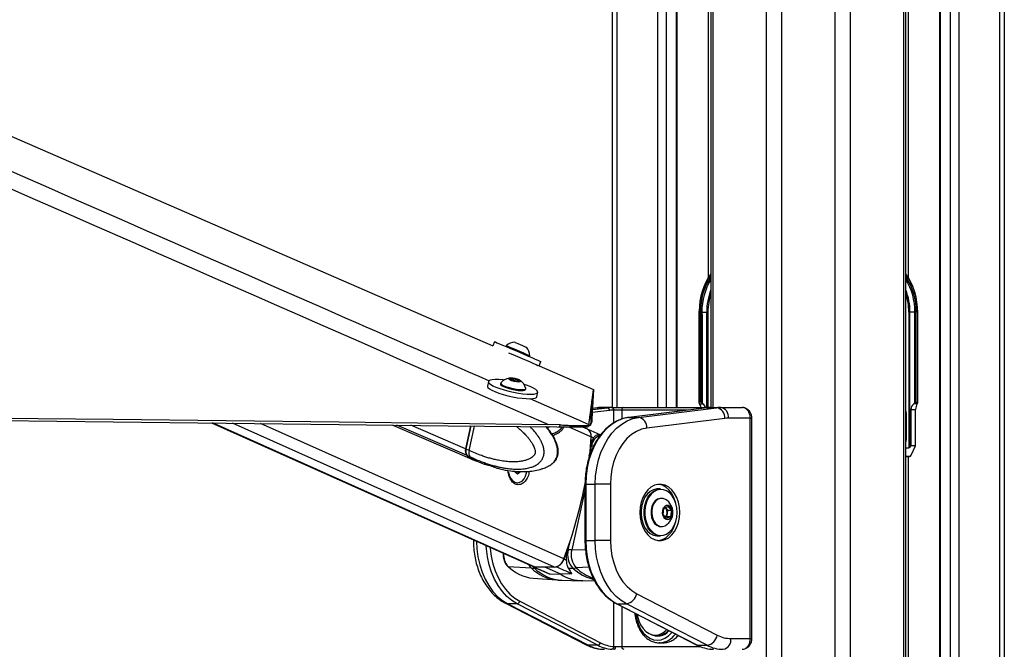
# Paper-space layout '3M DUO Surface Plate' of a CAD drawing. Header units: millimetres. Extents: x 10 to 10348, y 20 to 7979.
# Tile 113 of 117: x 9586 to 9953, y 3086 to 3321. Entities that reach past the tile are written whole.
import ezdxf

# ---------------------------------------------------------------- set-up
doc = ezdxf.new("R2010")
doc.units = ezdxf.units.MM

psp = doc.layouts.new('3M DUO Surface Plate')

# ---------------------------------------------------------------- linework, layer by layer
at = {"color": 8, "linetype": 'Continuous', "lineweight": 25}
for p, q in [((9864.16, 977.9), (9864.16, 3851.9)), ((9869.7, 3851.9), (9869.7, 977.9)), ((9889.67, 977.9), (9889.67, 3851.9)), ((9895.21, 3851.9), (9895.21, 977.9)), ((9915.26, 977.9), (9915.26, 3851.9)), ((9916.9, 3851.9), (9916.9, 3224.78)), ((9928.74, 3851.9), (9928.74, 1266.28)), ((9932.63, 1262.81), (9932.63, 3851.9)), ((9935.72, 3851.9), (9935.72, 977.9)), ((9950.96, 977.9), (9950.96, 3851.9)), ((9844.11, 3761.9), (9844.11, 3176.43)), ((9808.41, 3499.81), (9808.41, 3176.43)), ((9823.65, 3176.43), (9823.65, 3454.43)), ((9826.74, 3452.23), (9826.74, 3176.43)), ((9830.63, 3176.43), (9830.63, 3449.45)), ((9842.47, 3224.78), (9842.47, 3445.9)), ((9839.07, 3211.9), (9838.92, 3211.9)), ((9841.86, 3176.43), (9841.86, 3211.9)), ((9842.3, 3211.9), (9842.3, 3176.43)), ((9920.3, 3211.9), (9920.45, 3211.9)), ((9805.65, 3175.34), (9799.2, 3174.54)), ((9799.26, 3175.64), (9804.88, 3176.34)), ((9801.34, 3176.34), (9799.29, 3176.08)), ((9801.1, 3176.32), (9801.34, 3176.34)), ((9807.26, 3170.7), (9807.26, 3175.43)), ((9810.24, 3175.43), (9810.24, 3172.1)), ((9834.66, 3175.43), (9810.24, 3175.43)), ((9843.41, 3176.43), (9843.43, 3176.43)), ((9858.07, 3172.43), (9858.65, 3172.43)), ((9915.95, 3173.9), (9916.22, 3173.9)), ((9777.98, 3117.03), (9657.91, 3170.66)), ((9785.17, 3117.03), (9665.3, 3170.57)), ((9788.61, 3120.05), (9675.78, 3170.45)), ((9752.45, 3158.65), (9726.46, 3169.86)), ((9752.05, 3161), (9731.67, 3169.8)), ((9752.25, 3160.92), (9754.13, 3169.53)), ((9798.76, 3165.5), (9790.66, 3169.11)), ((9797.98, 3170.08), (9798.6, 3169.81)), ((9798.14, 3167.88), (9798.09, 3167.89)), ((9915.95, 3164.34), (9916.22, 3164.34)), ((9798.12, 3158.48), (9798.9, 3161.96)), ((9917.38, 3158.16), (9915.95, 3158.09)), ((9916.9, 3158.14), (9916.9, 1272.4)), ((9796.52, 3145.56), (9791.58, 3123.46)), ((9796.52, 3147.84), (9796.81, 3147.84)), ((9754.98, 3126.87), (9755.53, 3126.87)), ((9790.31, 3123.48), (9791.11, 3127.07)), ((9796.52, 3126.87), (9796.81, 3126.87)), ((9796.72, 3123.35), (9791.58, 3123.46)), ((9777.69, 3116.65), (9777.2, 3117.19)), ((9778.45, 3116.64), (9777.69, 3116.65)), ((9797.98, 3116.99), (9793.27, 3116.7)), ((9807.26, 3087.46), (9807.26, 3103.99)), ((9810.24, 3102.39), (9810.24, 3087.43)), ((9858.07, 3090.43), (9858.65, 3090.43)), ((9810.24, 3087.43), (9839.52, 3087.43))]:
    psp.add_line(p, q, dxfattribs=at)
at = {"color": 7, "linetype": 'Continuous', "lineweight": 25}
for p, q in [((9915.95, 977.9), (9915.95, 3851.9)), ((9928.53, 3851.9), (9928.53, 1266.39)), ((9952.63, 3851.9), (9952.63, 977.9)), ((9843.42, 3761.9), (9843.42, 3176.43)), ((9806.74, 3176.43), (9806.74, 3504.63)), ((9830.84, 3176.43), (9830.84, 3449.3)), ((9838.93, 3212.29), (9838.92, 3211.9)), ((9838.92, 3211.9), (9838.92, 3178.25)), ((9839.07, 3211.9), (9839.07, 3178.4)), ((9839.53, 3211.47), (9839.53, 3211.9)), ((9839.53, 3211.9), (9840.05, 3211.9)), ((9839.53, 3178.4), (9839.53, 3211.47)), ((9840.04, 3178.13), (9840.04, 3211.47)), ((9840.05, 3211.9), (9841.86, 3211.9)), ((9841.86, 3211.9), (9842.3, 3211.9)), ((9917.51, 3211.9), (9917.07, 3211.9)), ((9917.07, 3211.9), (9917.07, 3161.4)), ((9919.32, 3211.9), (9917.51, 3211.9)), ((9917.51, 3161.7), (9917.51, 3211.9)), ((9919.84, 3211.9), (9919.32, 3211.9)), ((9919.33, 3178.13), (9919.33, 3211.47)), ((9919.84, 3211.47), (9919.84, 3211.9)), ((9919.84, 3178.4), (9919.84, 3211.47)), ((9920.3, 3211.9), (9920.3, 3178.4)), ((9920.45, 3211.9), (9920.43, 3212.61)), ((9920.45, 3178.25), (9920.45, 3211.9)), ((9840.1, 3210.91), (9840.1, 3178.07)), ((9919.27, 3210.91), (9919.27, 3178.07)), ((9762.85, 3200.91), (9762.21, 3199.42)), ((9767.27, 3199.43), (9767.13, 3199.09)), ((9774.75, 3198.81), (9774.75, 3198.81)), ((9775.86, 3195.36), (9776.01, 3195.7)), ((9775.99, 3195.7), (9776.01, 3195.7)), ((9779.45, 3191.93), (9780.13, 3193.52)), ((9779.45, 3191.93), (9799.71, 3183.13)), ((9779.45, 3191.93), (9799.71, 3183.13)), ((9760.57, 3186.07), (9760.21, 3184.4)), ((9765.19, 3185.45), (9765.12, 3185.09)), ((9768.75, 3187.17), (9770.06, 3187.12)), ((9769.01, 3186.75), (9768.75, 3187.17)), ((9770.59, 3186.3), (9769.01, 3186.75)), ((9769.92, 3186.49), (9770.06, 3187.12)), ((9770.06, 3187.12), (9771.64, 3186.66)), ((9771.91, 3186.25), (9770.59, 3186.3)), ((9771.56, 3186.26), (9771.64, 3186.66)), ((9771.64, 3186.66), (9771.91, 3186.25)), ((9763.92, 3181.96), (9763.92, 3181.95)), ((9774.4, 3183.07), (9774.48, 3183.43)), ((9778.58, 3180.41), (9778.94, 3182.09)), ((9799.71, 3183.13), (9799.71, 3183.13)), ((9799.71, 3183.13), (9799.71, 3183.13)), ((9774.18, 3179.69), (9774.19, 3179.73)), ((9839.53, 3178.4), (9839.07, 3178.4)), ((9919.84, 3178.4), (9920.3, 3178.4)), ((9801.1, 3176.32), (9799.29, 3176.1)), ((9804.88, 3176.34), (9801.34, 3176.34)), ((9806.42, 3176.43), (9802.88, 3176.43)), ((9806.42, 3176.43), (9806.55, 3176.43)), ((9806.55, 3176.43), (9811.02, 3176.43)), ((9807.26, 3175.43), (9807.13, 3175.43)), ((9810.24, 3175.43), (9807.26, 3175.43)), ((9811.02, 3176.43), (9843.43, 3176.43)), ((9841.94, 3176.33), (9812.88, 3172.74)), ((9842, 3176.34), (9812.95, 3172.74)), ((9816.48, 3172.74), (9845.54, 3176.34)), ((9839.15, 3177.78), (9839.06, 3177.92)), ((9839.15, 3177.78), (9840.46, 3177.78)), ((9840.1, 3178.07), (9840.46, 3177.78)), ((9841.94, 3176.33), (9842, 3176.34)), ((9842, 3176.34), (9845.54, 3176.34)), ((9843.43, 3176.43), (9843.54, 3176.43)), ((9843.54, 3176.43), (9847.08, 3176.43)), ((9847.08, 3176.43), (9855.02, 3176.43)), ((9917.86, 3175.66), (9917.86, 3162.11)), ((9917.86, 3175.66), (9919.62, 3175.66)), ((9919.27, 3178.07), (9918.91, 3177.78)), ((9920.22, 3177.78), (9918.91, 3177.78)), ((9919.62, 3162.11), (9919.62, 3175.66)), ((9920.22, 3177.78), (9920.31, 3177.92)), ((9812.88, 3172.74), (9812.95, 3172.74)), ((9812.95, 3172.74), (9816.48, 3172.74)), ((9848.61, 3172.35), (9819.56, 3168.76)), ((9858.07, 3172.43), (9849.91, 3172.43)), ((9858.07, 3090.43), (9858.07, 3172.43)), ((9858.65, 3090.43), (9858.65, 3172.43)), ((9916.22, 3164.34), (9916.22, 3173.9)), ((9657.48, 3170.66), (9777.2, 3117.19)), ((9724.98, 3169.88), (9754.39, 3157.18)), ((9753.9, 3169.54), (9752.05, 3161)), ((9754.03, 3169.54), (9752.17, 3160.98)), ((9753.4, 3160.42), (9755.38, 3169.52)), ((9787.31, 3169.93), (9782.67, 3170.12)), ((9786.1, 3169.16), (9786.97, 3169.14)), ((9786.97, 3169.14), (9787.31, 3169.93)), ((9797.45, 3168.36), (9795.76, 3169.11)), ((9797.92, 3169.9), (9797.59, 3169.11)), ((9797.66, 3168.26), (9797.64, 3168.26)), ((9802.22, 3166.19), (9797.71, 3168.24)), ((9797.99, 3170.08), (9797.92, 3169.9)), ((9798.6, 3169.8), (9798.99, 3170.72)), ((9798.6, 3169.81), (9798.6, 3169.8)), ((9799.68, 3165.08), (9798.87, 3165.45)), ((9801.32, 3166.21), (9802.3, 3166.18)), ((9753.4, 3160.42), (9752.25, 3160.92)), ((9753.4, 3160.42), (9753.4, 3160.42)), ((9798.6, 3161.97), (9798.9, 3161.96)), ((9915.95, 3161.4), (9917.07, 3161.4)), ((9917.86, 3162.11), (9917.51, 3161.7)), ((9919.62, 3162.11), (9917.86, 3162.11)), ((9917.97, 3158.67), (9919.62, 3162.11)), ((9752.65, 3158.56), (9753.74, 3158.09)), ((9753.74, 3158.09), (9753.81, 3158.06)), ((9754.59, 3157.1), (9755.74, 3156.6)), ((9755.68, 3156.63), (9759.3, 3155.26)), ((9915.95, 3158.09), (9917.39, 3158.16)), ((9917.38, 3158.16), (9915.95, 3158.16)), ((9759.08, 3155.32), (9759.04, 3155.35)), ((9770.38, 3152.41), (9770.37, 3152.73)), ((9771.15, 3152.49), (9770.74, 3152.13)), ((9771.15, 3152.49), (9772.5, 3152.49)), ((9772.5, 3152.49), (9771.45, 3151.58)), ((9771.45, 3151.58), (9770.38, 3152.41)), ((9771.23, 3148.44), (9771.42, 3148.44)), ((9796.52, 3147.84), (9796.52, 3126.87)), ((9796.81, 3147.84), (9796.81, 3126.87)), ((9796.81, 3147.84), (9800.34, 3147.84)), ((9806, 3147.84), (9800.34, 3147.84)), ((9800.34, 3126.87), (9800.34, 3147.84)), ((9806, 3147.84), (9806, 3126.87)), ((9824.67, 3146.1), (9823.54, 3146.1)), ((9825.08, 3142.6), (9824.81, 3142.6)), ((9825.61, 3136.54), (9825.88, 3138.82)), ((9825.88, 3138.82), (9827.41, 3139.63)), ((9826.4, 3139.09), (9826.57, 3138.9)), ((9826.57, 3138.9), (9827.2, 3138.16)), ((9827.2, 3138.16), (9827.07, 3137.02)), ((9827.2, 3138.16), (9828.67, 3138.16)), ((9827.41, 3139.63), (9828.67, 3138.16)), ((9828.67, 3138.16), (9828.4, 3135.88)), ((9826.87, 3135.07), (9825.61, 3136.54)), ((9826.93, 3135.88), (9826.42, 3135.61)), ((9828.4, 3135.88), (9826.87, 3135.07)), ((9827.07, 3137.02), (9826.93, 3135.88)), ((9826.93, 3135.88), (9828.4, 3135.88)), ((9824.81, 3132.1), (9825.08, 3132.1)), ((9826.38, 3132.43), (9826.55, 3132.53)), ((9754.98, 3127.11), (9754.98, 3126.87)), ((9796.81, 3126.87), (9800.34, 3126.87)), ((9806, 3126.87), (9800.34, 3126.87)), ((9823.54, 3128.6), (9824.67, 3128.6)), ((9790.01, 3123.48), (9790.31, 3123.48)), ((9789.53, 3119.63), (9788.72, 3120)), ((9767.89, 3117.25), (9776.48, 3116.7)), ((9777.28, 3117.15), (9782.91, 3114.68)), ((9777.43, 3117.1), (9777.28, 3117.15)), ((9777.43, 3117.1), (9777.46, 3117.09)), ((9785.17, 3117.03), (9777.98, 3117.03)), ((9787.49, 3114.38), (9781.57, 3117.03)), ((9785.91, 3117.1), (9785.71, 3117.09)), ((9790.24, 3116.62), (9792.01, 3116.65)), ((9777.2, 3112.9), (9786.02, 3112.24)), ((9783.39, 3114.48), (9787.49, 3114.38)), ((9791.64, 3114.48), (9787.49, 3114.38)), ((9787.92, 3112.15), (9795.08, 3111.97)), ((9795.75, 3111.97), (9800, 3112.08)), ((9815.77, 3107.13), (9845.76, 3091.7)), ((9766.92, 3103.58), (9796.91, 3088.14)), ((9771.32, 3103.37), (9767.78, 3103.37)), ((9767.78, 3103.37), (9797.77, 3087.94)), ((9801.3, 3087.94), (9771.32, 3103.37)), ((9772.27, 3104.31), (9802.25, 3088.88)), ((9808.22, 3103.42), (9838.21, 3087.99)), ((9808.44, 3103.37), (9811.98, 3103.37)), ((9808.44, 3103.37), (9838.43, 3087.94)), ((9841.96, 3087.94), (9811.98, 3103.37)), ((9822.72, 3091.68), (9823.74, 3091.68)), ((9850.84, 3090.43), (9858.07, 3090.43)), ((9801.3, 3087.94), (9797.77, 3087.94)), ((9807.26, 3087.46), (9807.9, 3087.43)), ((9807.9, 3087.43), (9810.24, 3087.43)), ((9824.47, 3088.84), (9824.2, 3088.83)), ((9824.2, 3088.83), (9825.62, 3088.83)), ((9838.43, 3087.94), (9841.96, 3087.94))]:
    psp.add_line(p, q, dxfattribs=at)
at = {"color": 7, "linetype": 'Continuous', "lineweight": 25, "flags": 128}
for points in [[(8657.26, 3679.52), (8789.06, 3622.26), (9118.48, 3479.13), (9530.24, 3300.21), (9762.21, 3199.42)], [(9762.85, 3200.91), (9762.87, 3200.9), (9763.15, 3200.79), (9763.76, 3200.53), (9764.66, 3200.14), (9765.83, 3199.65), (9767.21, 3199.06), (9768.76, 3198.4), (9770.41, 3197.69), (9772.1, 3196.97), (9773.77, 3196.25)], [(9770.39, 3200.68), (9770.49, 3200.64), (9770.91, 3200.46), (9771.57, 3200.17), (9772.39, 3199.82), (9773.24, 3199.46), (9773.98, 3199.14), (9774.51, 3198.92), (9774.75, 3198.81)], [(9767.27, 3199.43), (9767.28, 3199.43), (9767.5, 3199.34), (9768.04, 3199.11), (9768.84, 3198.77), (9769.85, 3198.34), (9770.99, 3197.85), (9772.18, 3197.34), (9773.33, 3196.85), (9774.35, 3196.41), (9775.17, 3196.06), (9775.73, 3195.82), (9775.99, 3195.7)], [(9768.08, 3196.78), (9769.72, 3196.08), (9771.41, 3195.36), (9773.08, 3194.64)], [(9773.08, 3194.64), (9774.67, 3193.97), (9776.1, 3193.35), (9777.33, 3192.82), (9778.31, 3192.4), (9779, 3192.1), (9779.22, 3192.01)], [(9773.77, 3196.25), (9775.36, 3195.57), (9776.79, 3194.96), (9778.02, 3194.43), (9779, 3194.01), (9779.69, 3193.71), (9780.06, 3193.55), (9780.13, 3193.52)], [(9766.43, 3186.61), (9766.07, 3186.65), (9764.5, 3186.78), (9763.13, 3186.82), (9762.01, 3186.75), (9761.19, 3186.57), (9760.71, 3186.3), (9760.56, 3185.95), (9760.78, 3185.52), (9761.33, 3185.04), (9762.21, 3184.52), (9763.39, 3183.98), (9764.8, 3183.45)], [(9765.24, 3185.54), (9765.2, 3185.34), (9765.46, 3185.02), (9766.04, 3184.66), (9766.9, 3184.28), (9767.98, 3183.92), (9769.2, 3183.59), (9770.46, 3183.33), (9771.68, 3183.15), (9772.76, 3183.06)], [(9771.79, 3186.02), (9772.37, 3186.05), (9772.64, 3186.18), (9772.56, 3186.39), (9772.13, 3186.65), (9771.44, 3186.92), (9770.57, 3187.15), (9769.67, 3187.32), (9768.87, 3187.4), (9768.29, 3187.37), (9768.02, 3187.24), (9768.1, 3187.03), (9768.52, 3186.77), (9769.22, 3186.5), (9770.09, 3186.26), (9770.99, 3186.09), (9771.79, 3186.02)], [(9760.21, 3184.4), (9760.2, 3184.27), (9760.41, 3183.85), (9760.97, 3183.36), (9761.85, 3182.84), (9763.02, 3182.31), (9764.44, 3181.77)], [(9764.44, 3181.77), (9766.04, 3181.27), (9767.78, 3180.8), (9769.58, 3180.4), (9771.37, 3180.07), (9773.08, 3179.84), (9774.65, 3179.7), (9776.02, 3179.66), (9777.14, 3179.74), (9777.96, 3179.91), (9778.45, 3180.18), (9778.58, 3180.41)], [(9764.8, 3183.45), (9766.41, 3182.94), (9768.14, 3182.47), (9769.94, 3182.07), (9771.73, 3181.75), (9773.44, 3181.51), (9775.02, 3181.37), (9776.39, 3181.34), (9777.5, 3181.41), (9778.32, 3181.58), (9778.81, 3181.85), (9778.95, 3182.21), (9778.74, 3182.64), (9778.18, 3183.12), (9777.3, 3183.64), (9776.13, 3184.18), (9774.71, 3184.71), (9773.84, 3185)], [(9765.12, 3185.09), (9765.12, 3184.97), (9765.38, 3184.66), (9765.96, 3184.29), (9766.82, 3183.92), (9767.9, 3183.55), (9769.12, 3183.23), (9770.38, 3182.96), (9771.6, 3182.78), (9772.68, 3182.7)], [(9772.68, 3182.7), (9773.55, 3182.72), (9774.13, 3182.84), (9774.39, 3183.05), (9774.4, 3183.07)], [(9772.76, 3183.06), (9773.63, 3183.08), (9774.21, 3183.2), (9774.47, 3183.41), (9774.47, 3183.54)], [(9797.99, 3170.08), (9798, 3170.16), (9798.01, 3170.25), (9798.03, 3170.44), (9798.08, 3170.82), (9798.13, 3171.2), (9798.18, 3171.58), (9798.23, 3171.96), (9798.28, 3172.34), (9798.33, 3172.72), (9798.37, 3173.1), (9798.42, 3173.48), (9798.47, 3173.86), (9798.52, 3174.24), (9798.57, 3174.62), (9798.67, 3175.38), (9798.72, 3175.76), (9798.77, 3176.14), (9798.82, 3176.53), (9798.84, 3176.62), (9798.87, 3176.9), (9798.91, 3177.17), (9798.94, 3177.45), (9799.02, 3178), (9799.05, 3178.28), (9799.13, 3178.83), (9799.16, 3179.1), (9799.24, 3179.66), (9799.28, 3179.93), (9799.35, 3180.49), (9799.43, 3181.04), (9799.71, 3183.13)], [(9799.71, 3183.13), (9799.7, 3183.03), (9799.68, 3182.66), (9799.66, 3182.29), (9799.63, 3181.91), (9799.61, 3181.54), (9799.59, 3181.17), (9799.54, 3180.42), (9799.52, 3180.05), (9799.5, 3179.68), (9799.47, 3179.31), (9799.45, 3178.93), (9799.43, 3178.56), (9799.41, 3178.19), (9799.39, 3177.82), (9799.36, 3177.45), (9799.34, 3177.08), (9799.32, 3176.72), (9799.3, 3176.35), (9799.28, 3175.98), (9799.26, 3175.61), (9799.24, 3175.24), (9799.22, 3174.87), (9799.2, 3174.51), (9799.18, 3174.14), (9799.16, 3173.77), (9799.14, 3173.4), (9799.12, 3173.04), (9799.1, 3172.67), (9799.08, 3172.31), (9799.06, 3171.94), (9799.04, 3171.57), (9799.02, 3171.21), (9798.99, 3170.72)], [(9799.29, 3176.1), (9799.3, 3176.32), (9799.32, 3176.69), (9799.34, 3177.06), (9799.37, 3177.43), (9799.39, 3177.8), (9799.41, 3178.17), (9799.43, 3178.54), (9799.45, 3178.91), (9799.5, 3179.65), (9799.52, 3180.02), (9799.54, 3180.4), (9799.57, 3180.77), (9799.59, 3181.14), (9799.61, 3181.51), (9799.64, 3181.89), (9799.66, 3182.26), (9799.68, 3182.63), (9799.71, 3183.13)], [(9032.57, 3178.92), (9074.6, 3178.42), (9116.62, 3177.93), (9158.65, 3177.43), (9200.67, 3176.94), (9242.69, 3176.44), (9284.72, 3175.95), (9368.77, 3174.96), (9410.79, 3174.47), (9452.81, 3173.98), (9494.84, 3173.49), (9536.86, 3173), (9578.89, 3172.5), (9620.91, 3172.01), (9662.93, 3171.52), (9704.96, 3171.03), (9743.81, 3170.58), (9782.67, 3170.12)], [(9799.08, 3178.47), (9799.08, 3178.39), (9799.05, 3178.02), (9799.03, 3177.65), (9799.01, 3177.28), (9798.99, 3176.91), (9798.97, 3176.54), (9798.95, 3176.17), (9798.92, 3175.8), (9798.9, 3175.43), (9798.88, 3175.06), (9798.86, 3174.69), (9798.84, 3174.32), (9798.82, 3173.96), (9798.8, 3173.59), (9798.78, 3173.22), (9798.76, 3172.85), (9798.74, 3172.49), (9798.72, 3172.12), (9798.7, 3171.75), (9798.68, 3171.39), (9798.66, 3171.02), (9798.64, 3170.65), (9798.62, 3170.29), (9798.6, 3169.81)], [(9032.57, 3178), (9074.6, 3177.5), (9116.62, 3177.01), (9158.65, 3176.51), (9200.67, 3176.02), (9242.69, 3175.53), (9284.72, 3175.03), (9368.76, 3174.05), (9410.79, 3173.55), (9452.81, 3173.06), (9494.84, 3172.57), (9536.86, 3172.08), (9578.88, 3171.58), (9620.91, 3171.09), (9662.93, 3170.6), (9704.96, 3170.11), (9745.53, 3169.64), (9786.1, 3169.16)], [(9812.95, 3172.74), (9810.79, 3172.28), (9808.68, 3171.45), (9806.67, 3170.26), (9804.77, 3168.72), (9803.03, 3166.87), (9801.45, 3164.73), (9800.08, 3162.32), (9798.93, 3159.7), (9798.01, 3156.9), (9797.35, 3153.95), (9796.94, 3150.92), (9796.81, 3147.84)], [(9800.34, 3147.84), (9800.48, 3150.92), (9800.88, 3153.95), (9801.55, 3156.9), (9802.46, 3159.7), (9803.62, 3162.32), (9804.99, 3164.73), (9806.56, 3166.87), (9808.31, 3168.72), (9810.2, 3170.26), (9812.22, 3171.45), (9814.32, 3172.28), (9816.48, 3172.74)], [(9819.56, 3168.76), (9817.58, 3168.32), (9815.66, 3167.51), (9813.84, 3166.35), (9812.14, 3164.85), (9810.6, 3163.03), (9809.25, 3160.95), (9808.11, 3158.62), (9807.2, 3156.1), (9806.54, 3153.43), (9806.14, 3150.66), (9806, 3147.84)], [(9798.76, 3165.5), (9798.28, 3159.87), (9797.99, 3157.38)], [(9768.04, 3152.33), (9768.29, 3151.26), (9768.8, 3150.14), (9769.51, 3149.26), (9770.35, 3148.68), (9771.27, 3148.44), (9772.21, 3148.57), (9773.09, 3149.05), (9773.84, 3149.84), (9774.41, 3150.89), (9774.76, 3152.12), (9774.83, 3152.59)], [(9831.81, 3137.35), (9831.68, 3139.28), (9831.31, 3141.14), (9830.7, 3142.88), (9829.87, 3144.43), (9828.86, 3145.73), (9827.7, 3146.75), (9826.42, 3147.45), (9825.07, 3147.81), (9823.7, 3147.81), (9822.35, 3147.45), (9821.08, 3146.75), (9819.91, 3145.73), (9818.9, 3144.43), (9818.07, 3142.88), (9817.46, 3141.14), (9817.09, 3139.28), (9816.96, 3137.35), (9817.09, 3135.42), (9817.46, 3133.56), (9818.07, 3131.82), (9818.9, 3130.28), (9819.91, 3128.97), (9821.08, 3127.95), (9822.35, 3127.25), (9823.7, 3126.9), (9825.07, 3126.9), (9826.42, 3127.25), (9827.7, 3127.95), (9828.86, 3128.97), (9829.87, 3130.28), (9830.7, 3131.82), (9831.31, 3133.56), (9831.68, 3135.42), (9831.81, 3137.35)], [(9823.54, 3146.1), (9823.22, 3146.09), (9821.99, 3145.82), (9820.81, 3145.21), (9819.75, 3144.27), (9818.84, 3143.05), (9818.13, 3141.6), (9817.63, 3139.97), (9817.38, 3138.24), (9817.38, 3136.47), (9817.63, 3134.73), (9818.13, 3133.11), (9818.84, 3131.65), (9819.75, 3130.43), (9820.81, 3129.5), (9821.99, 3128.88), (9823.22, 3128.61), (9823.54, 3128.6)], [(9824.67, 3128.6), (9824.36, 3128.61), (9823.12, 3128.88), (9821.94, 3129.5), (9820.88, 3130.43), (9819.97, 3131.65), (9819.26, 3133.11), (9818.77, 3134.73), (9818.51, 3136.47), (9818.51, 3138.24), (9818.77, 3139.97), (9819.26, 3141.6), (9819.97, 3143.05), (9820.88, 3144.27), (9821.94, 3145.21), (9823.12, 3145.82), (9824.36, 3146.09), (9824.67, 3146.1)], [(9830.86, 3137.35), (9830.73, 3139.07), (9830.37, 3140.72), (9829.77, 3142.24), (9828.98, 3143.55), (9828.01, 3144.61), (9826.91, 3145.37), (9825.73, 3145.8), (9824.5, 3145.89), (9823.3, 3145.63), (9822.15, 3145.03), (9821.11, 3144.11), (9820.22, 3142.92), (9819.52, 3141.5), (9819.04, 3139.91), (9818.8, 3138.22), (9818.8, 3136.49), (9819.04, 3134.79), (9819.52, 3133.2), (9820.22, 3131.78), (9821.11, 3130.59), (9822.15, 3129.68), (9823.3, 3129.07), (9824.5, 3128.81), (9825.73, 3128.9), (9826.91, 3129.33), (9828.01, 3130.1), (9828.98, 3131.15), (9829.77, 3132.47), (9830.37, 3133.98), (9830.73, 3135.63), (9830.86, 3137.35)], [(9830.32, 3140.87), (9830.25, 3141.14), (9829.64, 3142.88), (9828.81, 3144.43), (9827.8, 3145.73), (9826.64, 3146.75), (9825.36, 3147.45), (9824.01, 3147.81), (9823.86, 3147.82)], [(9824.81, 3142.6), (9824.45, 3142.58), (9823.51, 3142.27), (9822.65, 3141.63), (9821.95, 3140.69), (9821.43, 3139.53), (9821.15, 3138.22), (9821.12, 3136.85), (9821.33, 3135.51), (9821.79, 3134.3), (9822.45, 3133.3), (9823.27, 3132.57), (9824.2, 3132.17), (9824.81, 3132.1)], [(9826.55, 3142.17), (9825.69, 3142.53), (9824.72, 3142.58), (9823.78, 3142.27), (9822.92, 3141.63), (9822.21, 3140.69), (9821.7, 3139.53), (9821.42, 3138.22), (9821.38, 3136.85), (9821.6, 3135.51), (9822.06, 3134.3), (9822.72, 3133.3), (9823.54, 3132.57), (9824.47, 3132.17), (9825.44, 3132.13), (9826.38, 3132.43)], [(9827.79, 3134.89), (9828.38, 3135.39), (9828.8, 3136.15), (9828.99, 3137.08), (9828.94, 3138.04), (9828.64, 3138.91), (9828.14, 3139.57), (9827.51, 3139.93), (9826.82, 3139.94), (9826.19, 3139.6), (9825.68, 3138.96), (9825.36, 3138.1), (9825.29, 3137.14), (9825.47, 3136.21), (9825.88, 3135.43), (9826.45, 3134.92), (9827.12, 3134.73), (9827.79, 3134.89)], [(9826.57, 3138.9), (9826.42, 3139.05), (9826.38, 3139.08)], [(9823.86, 3126.88), (9824.01, 3126.9), (9825.36, 3127.25), (9826.64, 3127.95), (9827.8, 3128.97), (9828.81, 3130.28), (9829.64, 3131.82), (9830.25, 3133.56), (9830.32, 3133.84)], [(9796.81, 3126.87), (9796.94, 3123.82), (9797.33, 3120.82), (9797.98, 3117.91), (9798.88, 3115.13), (9800.01, 3112.53), (9801.35, 3110.14), (9802.89, 3108), (9804.6, 3106.14), (9806.46, 3104.59), (9808.44, 3103.37)], [(9811.98, 3103.37), (9810, 3104.59), (9808.14, 3106.14), (9806.42, 3108), (9804.89, 3110.14), (9803.54, 3112.53), (9802.41, 3115.13), (9801.52, 3117.91), (9800.87, 3120.82), (9800.48, 3123.82), (9800.34, 3126.87)], [(9806, 3126.87), (9806.14, 3124.02), (9806.55, 3121.24), (9807.22, 3118.55), (9808.14, 3116.02), (9809.29, 3113.68), (9810.66, 3111.59), (9812.22, 3109.78), (9813.93, 3108.29), (9815.77, 3107.13)], [(9777.98, 3117.03), (9777.51, 3117.08), (9777.2, 3117.19)], [(9815.97, 3099.44), (9816.08, 3098.8), (9816.55, 3097.07), (9817.25, 3095.5), (9818.14, 3094.14), (9819.2, 3093.05), (9820.38, 3092.26), (9821.65, 3091.8), (9822.96, 3091.69), (9824.26, 3091.93), (9825.5, 3092.51), (9826.65, 3093.42), (9826.98, 3093.77)], [(9807.51, 3086.43), (9807.58, 3086.45), (9807.66, 3086.51), (9807.72, 3086.6), (9807.78, 3086.72), (9807.83, 3086.88), (9807.87, 3087.05), (9807.89, 3087.24), (9807.9, 3087.43)], [(9838.21, 3087.99), (9838.29, 3087.96), (9838.43, 3087.94)]]:
    psp.add_lwpolyline(points, dxfattribs=at)
at = {"color": 8, "linetype": 'Continuous', "lineweight": 25, "flags": 128}
for points in [[(9776, 3179.72), (9796.61, 3170.68), (9797.99, 3170.08)], [(9752.17, 3160.98), (9752.17, 3160.98), (9752.18, 3160.96), (9752.19, 3160.95), (9752.22, 3160.93), (9752.25, 3160.92)], [(9756.15, 3126.59), (9756.28, 3123.82), (9756.68, 3120.82), (9757.32, 3117.91), (9758.22, 3115.13), (9759.35, 3112.53), (9760.69, 3110.14), (9762.23, 3108), (9763.94, 3106.14), (9765.8, 3104.59), (9767.78, 3103.37)], [(9771.32, 3103.37), (9769.34, 3104.59), (9767.48, 3106.14), (9765.77, 3108), (9764.23, 3110.14), (9762.88, 3112.53), (9761.76, 3115.13), (9760.86, 3117.91), (9760.21, 3120.82), (9759.82, 3123.82), (9759.74, 3124.99)], [(9761.19, 3124.34), (9761.23, 3123.94), (9761.6, 3121.06), (9762.23, 3118.27), (9763.09, 3115.6), (9764.17, 3113.1), (9765.46, 3110.81), (9766.94, 3108.75), (9768.58, 3106.97), (9770.37, 3105.48), (9772.27, 3104.31)], [(9775.52, 3117.94), (9775.94, 3117.3), (9776.48, 3116.7)], [(9766.92, 3103.58), (9767.25, 3103.45), (9767.78, 3103.37)], [(9808.22, 3103.42), (9808.31, 3103.39), (9808.44, 3103.37)], [(9815.38, 3099.74), (9815.42, 3099.42), (9815.79, 3097.46), (9816.39, 3095.63), (9817.21, 3093.98), (9818.22, 3092.55), (9819.4, 3091.39), (9820.69, 3090.53), (9822.07, 3090.01), (9823.5, 3089.83), (9824.92, 3090.01), (9826.3, 3090.53), (9827.6, 3091.39), (9828.77, 3092.55), (9828.94, 3092.76)], [(9796.91, 3088.14), (9797.24, 3088.01), (9797.77, 3087.94)], [(9843.43, 3086.43), (9843.31, 3086.45), (9843.21, 3086.5)]]:
    psp.add_lwpolyline(points, dxfattribs=at)
at = {"color": 7, "linetype": 'Continuous', "lineweight": 25}
for centre, radius, start, end in [((9862.94, 3212.42), 23.88, 144.836, 180.2698), ((9896.48, 3212.45), 23.82, 0.4141, 35.1837), ((9862.32, 3212.31), 22.27, 148.0771, 181.0691), ((9897.05, 3212.31), 22.27, 358.9309, 31.9229), ((9770.7, 3195.37), 5.32, 93.3833, 130.1809), ((9770.7, 3195.37), 5.32, 3.5042, 40.3017), ((9769.34, 3182.16), 5.32, 101.6917, 140.4713), ((9769.34, 3182.16), 5.32, 15.046, 53.8255), ((9802.89, 3163.89), 12.54, 90.0053, 97.0613), ((9806.42, 3163.89), 12.54, 90.0053, 97.0613), ((9804.69, 3175.4), 0.956, 356.5252, 78.7875), ((9807.13, 3163.39), 12.04, 90.0053, 97.0613), ((9806.24, 3175.56), 0.893, 351.9505, 78.5782), ((9806.38, 3175.56), 0.893, 351.9505, 78.5782), ((9811.14, 3175.53), 0.911, 97.8744, 186.1427), ((9843.54, 3163.89), 12.54, 90.0053, 97.0613), ((9847.08, 3163.89), 12.54, 90.0053, 97.0613), ((9844.79, 3172.58), 3.83, 356.5252, 78.7875), ((9846.37, 3172.93), 3.57, 351.9505, 78.5782), ((9815.74, 3168.99), 3.83, 356.5252, 78.7875), ((9849.91, 3161.9), 10.54, 90.0053, 97.0613), ((9796, 3165.96), 2.8, 350.4309, 58.8534), ((9795.68, 3165.82), 3.21, 353.3225, 39.8934), ((9660.41, 3174.23), 138.74, 354.9289, 356.3717), ((9754.73, 3160.24), 2.78, 164.1246, 215.0514), ((9754.93, 3160.15), 2.78, 164.1246, 215.0514), ((9756.47, 3161.96), 5.2, 219.515, 246.4782), ((9756.67, 3161.87), 5.2, 219.515, 246.4782), ((9769.58, 3153.14), 1.52, 318.921, 341.739), ((9636.41, 3178.26), 162.95, 339.0713, 349.5715), ((9823.61, 3137.35), 5.65, 301.3887, 58.6113), ((9824.61, 3137.37), 2.48, 351.8391, 37.7927), ((9824.92, 3137.21), 2.16, 313.244, 355.1089), ((9633.91, 3179.41), 165.81, 339.0071, 340.2882), ((9797.47, 3121.64), 7.4, 165.6325, 222.3975), ((9789.63, 3032.05), 91.42, 88.7759, 89.5746), ((9798.67, 3121.64), 7.32, 165.6325, 222.3975), ((9784.54, 3121.22), 4.24, 278.6022, 343.976), ((9784.28, 3121.49), 4.68, 290.3691, 341.5369), ((9767.9, 3117.45), 0.199, 227.8322, 268.5287), ((9778.67, 3128.17), 15.34, 225.3655, 264.5169), ((9778.27, 3144.97), 28.33, 266.3734, 268.8221), ((9791.36, 3148.45), 31.8, 271.1778, 273.4447), ((9795.53, 3126.55), 14.58, 236.548, 270.8833), ((9811.19, 3107.97), 4.66, 279.7581, 349.6801), ((9771.12, 3104.52), 1.17, 279.7581, 349.6801), ((9823.53, 3096.9), 5.54, 241.4127, 320.2057), ((9823.64, 3097.23), 5.55, 271.0768, 316.6086), ((9841.17, 3092.53), 4.66, 279.7581, 349.6801), ((9850.9, 3101.49), 11.06, 242.3133, 269.6828), ((9847.3, 3089.93), 3.57, 281.4218, 8.0495), ((9803.89, 3099.6), 13.17, 242.3133, 269.6828), ((9801.11, 3089.09), 1.17, 279.7581, 349.6801), ((9807.47, 3099.73), 13.31, 242.4016, 265.9183), ((9808.17, 3100.2), 12.77, 242.4016, 265.9183), ((9806.34, 3087.37), 0.927, 281.3299, 5.5863), ((9811.14, 3087.33), 0.911, 173.8573, 262.1256), ((9844.59, 3099.73), 13.31, 242.4016, 265.9183), ((9848.08, 3099.6), 13.17, 242.3133, 269.6828)]:
    psp.add_arc(centre, radius, start, end, dxfattribs=at)
at = {"color": 8, "linetype": 'Continuous', "lineweight": 25}
for centre, radius, start, end in [((9862.35, 3212.38), 23.29, 144.3962, 181.1904), ((9897.66, 3212.58), 22.65, 358.2744, 36.1391), ((9862.11, 3212.37), 22.58, 145.8596, 181.1837), ((9897.26, 3212.37), 22.58, 358.8163, 34.1404), ((9864.32, 3212.03), 22.47, 158.518, 180.3432), ((9864.7, 3211.97), 22.4, 161.8032, 180.1752), ((9895.04, 3212.03), 22.47, 359.6568, 21.482), ((9894.67, 3211.97), 22.4, 359.8248, 18.1968), ((9913.15, 3173.92), 3.07, 359.6, 24.2218), ((9803.89, 3161.35), 5.03, 110.963, 172.9441), ((9798.24, 3072.26), 89.71, 89.0904, 89.5787), ((9757.82, 3161.38), 5.21, 219.594, 245.7567), ((9772.56, 3121.56), 6.35, 175.2166, 222.706), ((9787.46, 3127.75), 15.58, 225.1722, 264.6925), ((9788.69, 3127.77), 15.64, 225.2925, 267.1819), ((9803.37, 3128.3), 16.27, 225.7287, 257.0225), ((9804.81, 3128.61), 16.58, 225.9064, 251.3019), ((9823.79, 3096.67), 7.86, 274.9261, 324.5856)]:
    psp.add_arc(centre, radius, start, end, dxfattribs=at)
at = {"color": 7, "linetype": 'Continuous', "lineweight": 25}
for centre, major_axis, ratio, start_param, end_param in [((9870.96, 3211.9), (30.91, 0), 0.582425, 3.141593, 3.196534), ((9888.41, 3211.9), (30.91, 0), 0.582425, 6.228244, 6.283185), ((9839.42, 3177.9), (0.462, -0.462), 0.414214, 2.748894, 4.284783), ((9839.88, 3177.9), (0.462, -0.462), 0.414214, 1.658095, 2.748894), ((9840.19, 3178.36), (0.462, -0.462), 0.414214, 4.799688, 4.930555), ((9919.18, 3178.36), (0.462, 0.462), 0.414214, 4.494223, 4.62509), ((9919.48, 3177.9), (0.462, 0.462), 0.414214, 0.392699, 1.483498), ((9919.95, 3177.9), (0.462, 0.462), 0.414214, 5.139995, 6.675884), ((9837.7, 3175.66), (0, 3), 0.682414, 4.973697, 5.497787), ((9837.9, 3175.66), (3.61, 0), 0.831789, 0.261308, 0.785398), ((9921.46, 3175.66), (3.61, 0), 0.831789, 2.356194, 3.141593), ((9921.66, 3175.66), (0, 3), 0.682414, 0.785398, 1.570796), ((9917.43, 3162.11), (0.424, 0.696), 0.380275, 3.369518, 4.329449), ((9917.62, 3158.67), (0.353, 0.48), 0.510521, 3.501142, 5.070721), ((964.72, 6987.29), (9014.72, -3958.66), 0.000109, 6.071134, 6.0743), ((1288.8, 6987.29), (8690.69, -3958.66), 0.00013, 0.208353, 0.211519)]:
    psp.add_ellipse(centre, major_axis=major_axis, ratio=ratio, start_param=start_param, end_param=end_param, dxfattribs=at)
at = {"color": 8, "linetype": 'Continuous', "lineweight": 25}
psp.add_ellipse((9915.51, 3164.35), major_axis=(0, 1.01), ratio=0.702664, start_param=3.803896, end_param=4.708487, dxfattribs=at)
at = {"color": 7, "linetype": 'Continuous', "lineweight": 25}
for points, knots in [([(9782.67, 3170.12), (9782.21, 3170.32), (9618.52, 3242.1), (9384.27, 3344.83), (9100.26, 3469.55), (8929.13, 3544.79), (8801.42, 3601.08), (8696.9, 3647.27), (8642.76, 3671.35), (8615.69, 3683.4)], [0, 0, 0, 0, 0.001178, 0.420275, 0.601458, 0.730782, 0.860106, 0.930053, 1, 1, 1, 1]), ([(9839.53, 3211.47), (9839.54, 3211.47), (9839.6, 3211.47), (9839.72, 3211.47), (9839.89, 3211.47), (9839.99, 3211.47), (9840.04, 3211.47)], [0, 0, 0, 0, 0.090131, 0.431109, 0.74027, 1, 1, 1, 1]), ([(9840.04, 3211.47), (9840.04, 3211.47), (9840.04, 3211.47), (9840.04, 3211.47), (9840.04, 3211.47), (9840.04, 3211.45), (9840.05, 3211.4), (9840.07, 3211.22), (9840.09, 3211.05), (9840.1, 3210.91)], [0, 0, 0, 0, 0.001216, 0.00282, 0.005802, 0.018793, 0.070056, 0.274202, 1, 1, 1, 1]), ([(9919.33, 3211.47), (9919.33, 3211.47), (9919.33, 3211.47), (9919.33, 3211.47), (9919.33, 3211.47), (9919.33, 3211.45), (9919.32, 3211.4), (9919.3, 3211.22), (9919.28, 3211.05), (9919.27, 3210.91)], [0, 0, 0, 0, 0.001216, 0.00282, 0.005802, 0.018793, 0.070056, 0.274202, 1, 1, 1, 1]), ([(9919.84, 3211.47), (9919.82, 3211.47), (9919.77, 3211.47), (9919.65, 3211.47), (9919.48, 3211.47), (9919.38, 3211.47), (9919.33, 3211.47)], [0, 0, 0, 0, 0.090131, 0.431109, 0.74027, 1, 1, 1, 1]), ([(9802.88, 3176.43), (9802.44, 3176.42), (9801.85, 3176.41), (9801.25, 3176.34), (9801.1, 3176.32)], [0, 0, 0, 0, 0.738202, 1, 1, 1, 1]), ([(9858.07, 3172.43), (9858.03, 3172.88), (9857.97, 3173.77), (9857.45, 3174.95), (9856.69, 3175.86), (9855.83, 3176.36), (9855.25, 3176.41), (9855.02, 3176.43)], [0, 0, 0, 0, 0.212244, 0.424022, 0.636454, 0.850953, 1, 1, 1, 1]), ([(9858.65, 3172.43), (9858.65, 3172.45), (9858.68, 3172.84), (9858.53, 3173.63), (9858.09, 3174.69), (9857.38, 3175.55), (9856.5, 3176.13), (9855.7, 3176.42), (9855.19, 3176.4), (9855.02, 3176.39)], [0, 0, 0, 0, 0.007235, 0.19321, 0.383125, 0.575022, 0.744089, 0.910323, 1, 1, 1, 1]), ([(9809.59, 3171.88), (9809.02, 3171.64), (9807.8, 3171.12), (9806.04, 3169.97), (9804.3, 3168.52), (9802.7, 3166.8), (9801.24, 3164.84), (9799.96, 3162.66), (9798.85, 3160.3), (9797.95, 3157.77), (9797.25, 3155.12), (9796.78, 3152.38), (9796.55, 3149.94), (9796.52, 3148.42), (9796.52, 3147.84)], [0, 0, 0, 0, 0.075973, 0.162036, 0.248467, 0.335227, 0.422233, 0.509398, 0.596648, 0.683931, 0.771215, 0.85849, 0.94576, 1, 1, 1, 1]), ([(9812.88, 3172.74), (9812.52, 3172.68), (9811.48, 3172.52), (9810.37, 3172.24), (9809.66, 3171.91), (9809.59, 3171.88)], [0, 0, 0, 0, 0.329072, 0.931306, 1, 1, 1, 1]), ([(9782.91, 3154.61), (9782.97, 3154.64), (9783.26, 3154.77), (9783.91, 3155.18), (9784.64, 3155.78), (9785.24, 3156.49), (9785.61, 3157.07), (9785.9, 3157.67), (9786.13, 3158.33), (9786.28, 3159.06), (9786.33, 3159.86), (9786.3, 3160.69), (9786.19, 3161.43), (9785.99, 3162.29), (9785.75, 3163.06), (9785.4, 3163.95), (9784.86, 3165.12), (9783.96, 3166.66), (9782.92, 3168.08), (9782.24, 3168.92), (9781.99, 3169.19), (9781.98, 3169.21)], [0, 0, 0, 0, 0.01449, 0.069336, 0.159982, 0.201957, 0.240286, 0.279418, 0.312995, 0.352565, 0.393514, 0.435491, 0.478497, 0.508817, 0.574189, 0.609254, 0.667826, 0.793078, 0.927565, 0.995741, 1, 1, 1, 1]), ([(9783.57, 3154.99), (9783.73, 3155.08), (9784.24, 3155.37), (9784.94, 3156.01), (9785.62, 3156.81), (9786.13, 3157.65), (9786.45, 3158.61), (9786.6, 3159.69), (9786.55, 3160.84), (9786.33, 3162.03), (9785.94, 3163.19), (9785.37, 3164.55), (9784.54, 3166.11), (9783.42, 3167.76), (9782.58, 3168.72), (9782.15, 3169.21)], [0, 0, 0, 0, 0.036562, 0.116065, 0.171477, 0.226092, 0.282379, 0.343145, 0.406865, 0.475812, 0.547124, 0.618487, 0.743014, 0.870853, 1, 1, 1, 1]), ([(9784.54, 3166.03), (9785.02, 3166.21), (9786.03, 3166.59), (9787.32, 3167.44), (9788.24, 3168.33), (9788.55, 3168.92), (9788.65, 3169.12)], [0, 0, 0, 0, 0.289457, 0.615847, 0.875438, 1, 1, 1, 1]), ([(9797.59, 3169.11), (9797.55, 3169.1), (9797.48, 3169.08), (9796.94, 3169.09), (9796.08, 3169.11), (9794.6, 3169.13), (9792.24, 3169.12), (9789.43, 3169.1), (9787.65, 3169.13), (9786.97, 3169.14)], [0, 0, 0, 0, 0.121176, 0.242251, 0.360657, 0.478983, 0.681175, 0.877946, 1, 1, 1, 1]), ([(9787.31, 3169.93), (9787.98, 3169.89), (9789.3, 3169.81), (9791.22, 3169.75), (9793, 3169.71), (9794.99, 3169.69), (9796.81, 3169.7), (9797.76, 3169.77), (9797.88, 3169.87), (9797.92, 3169.9)], [0, 0, 0, 0, 0.120098, 0.240124, 0.358263, 0.476349, 0.686676, 0.892867, 1, 1, 1, 1]), ([(9797.66, 3168.26), (9797.66, 3168.26), (9797.66, 3168.26), (9797.81, 3168.2), (9797.97, 3168.07), (9798.11, 3167.91), (9798.14, 3167.88)], [0, 0, 0, 0, 0.015102, 0.300878, 0.87115, 1, 1, 1, 1]), ([(9797.87, 3169.77), (9798.04, 3169.77), (9798.54, 3169.76), (9798.57, 3169.78), (9798.6, 3169.8)], [0, 0, 0, 0, 0.349333, 1, 1, 1, 1]), ([(9799.68, 3165.08), (9799.4, 3164.63), (9798.86, 3163.77), (9798.69, 3162.54), (9798.6, 3161.97)], [0, 0, 0, 0, 0.528128, 1, 1, 1, 1]), ([(9801.32, 3166.21), (9801.05, 3166.17), (9800.51, 3166.1), (9799.96, 3165.42), (9799.68, 3165.08)], [0, 0, 0, 0, 0.491159, 1, 1, 1, 1]), ([(9752.17, 3160.98), (9752.15, 3160.81), (9752.07, 3160.34), (9752.05, 3159.84), (9752.14, 3159.59), (9752.14, 3159.58)], [0, 0, 0, 0, 0.343495, 0.997268, 1, 1, 1, 1]), ([(9753.4, 3160.42), (9753.37, 3160.26), (9753.31, 3159.94), (9753.29, 3159.48), (9753.33, 3159.04), (9753.42, 3158.66), (9753.56, 3158.35), (9753.67, 3158.18), (9753.73, 3158.1), (9753.74, 3158.09)], [0, 0, 0, 0, 0.172712, 0.350434, 0.523145, 0.70086, 0.842072, 0.985971, 1, 1, 1, 1]), ([(9752.14, 3159.58), (9752.22, 3159.31), (9752.33, 3158.94), (9752.54, 3158.67), (9752.6, 3158.6)], [0, 0, 0, 0, 0.744554, 1, 1, 1, 1]), ([(9759.05, 3155.36), (9759.05, 3155.37), (9759.05, 3155.38), (9759.1, 3155.38), (9759.2, 3155.37), (9759.33, 3155.34), (9759.44, 3155.3), (9759.5, 3155.28)], [0, 0, 0, 0, 0.136255, 0.353176, 0.576905, 0.784961, 1, 1, 1, 1]), ([(9759.28, 3155.21), (9759.27, 3155.22), (9759.23, 3155.23), (9759.17, 3155.26), (9759.11, 3155.3), (9759.08, 3155.32)], [0, 0, 0, 0, 0.193519, 0.461223, 1, 1, 1, 1]), ([(9759.5, 3155.28), (9759.85, 3155.17), (9760.54, 3154.96), (9761.24, 3154.76), (9761.58, 3154.66)], [0, 0, 0, 0, 0.499925, 1, 1, 1, 1]), ([(9761.58, 3154.66), (9761.7, 3154.63), (9761.94, 3154.56), (9762.38, 3154.39), (9762.73, 3154.25), (9762.92, 3154.18), (9762.97, 3154.16)], [0, 0, 0, 0, 0.29947, 0.59885, 0.90215, 1, 1, 1, 1]), ([(9762.97, 3154.16), (9763.11, 3154.11), (9763.71, 3153.88), (9764.34, 3153.7), (9764.82, 3153.59), (9764.83, 3153.59)], [0, 0, 0, 0, 0.243908, 0.979947, 1, 1, 1, 1]), ([(9764.84, 3153.6), (9764.88, 3153.58), (9766.17, 3153.22), (9768.56, 3152.87), (9771.78, 3152.55), (9774.64, 3152.54), (9777.23, 3152.78), (9779.34, 3153.21), (9781.03, 3153.76), (9782.11, 3154.14), (9782.75, 3154.54), (9782.9, 3154.63)], [0, 0, 0, 0, 0.008608, 0.231685, 0.414848, 0.561085, 0.709668, 0.8361, 0.892748, 0.976105, 1, 1, 1, 1]), ([(9775.64, 3152.68), (9775.63, 3152.33), (9775.59, 3151.25), (9774.87, 3149.64), (9773.64, 3148.21), (9772.34, 3147.67), (9771.3, 3147.68), (9770.54, 3147.9), (9769.84, 3148.33), (9769.01, 3149.16), (9768.28, 3150.62), (9767.89, 3152.14), (9767.97, 3152.94), (9767.97, 3153.02)], [0, 0, 0, 0, 0.062738, 0.196155, 0.328662, 0.459927, 0.525669, 0.591035, 0.656495, 0.722197, 0.8535, 0.986021, 1, 1, 1, 1]), ([(9754.98, 3126.87), (9754.99, 3126.36), (9755.01, 3124.9), (9755.22, 3122.51), (9755.7, 3119.75), (9756.42, 3117.07), (9757.36, 3114.51), (9758.52, 3112.1), (9759.89, 3109.88), (9761.45, 3107.86), (9763.19, 3106.11), (9765.01, 3104.65), (9766.31, 3103.92), (9766.92, 3103.58)], [0, 0, 0, 0, 0.051858, 0.147359, 0.243006, 0.338809, 0.4348, 0.530976, 0.627263, 0.723466, 0.81931, 0.914438, 1, 1, 1, 1]), ([(9796.52, 3126.87), (9796.52, 3126.37), (9796.54, 3124.94), (9796.75, 3122.57), (9797.2, 3119.83), (9797.88, 3117.17), (9798.76, 3114.63), (9799.85, 3112.24), (9801.13, 3110.04), (9802.58, 3108.05), (9804.18, 3106.3), (9805.89, 3104.84), (9807.26, 3103.94), (9808.04, 3103.52), (9808.22, 3103.42)], [0, 0, 0, 0, 0.049171, 0.142068, 0.235022, 0.32801, 0.421041, 0.514118, 0.607231, 0.700348, 0.793408, 0.886328, 0.973612, 1, 1, 1, 1]), ([(9790.01, 3123.48), (9789.81, 3122.8), (9789.43, 3121.51), (9789.5, 3120.23), (9789.53, 3119.63)], [0, 0, 0, 0, 0.528125, 1, 1, 1, 1]), ([(9766.13, 3122.13), (9766.11, 3121.84), (9766.06, 3121.11), (9766.26, 3119.96), (9766.67, 3118.78), (9767.2, 3117.89), (9767.61, 3117.46), (9767.76, 3117.3)], [0, 0, 0, 0, 0.158146, 0.391625, 0.625733, 0.8607, 1, 1, 1, 1]), ([(9789.53, 3119.63), (9789.6, 3119.03), (9789.73, 3117.81), (9790.07, 3117.02), (9790.24, 3116.62)], [0, 0, 0, 0, 0.498718, 1, 1, 1, 1]), ([(9790.24, 3116.62), (9790.73, 3115.9), (9791.26, 3115.11), (9791.61, 3114.53), (9791.64, 3114.48)], [0, 0, 0, 0, 0.915115, 1, 1, 1, 1]), ([(9782.92, 3114.69), (9782.96, 3114.67), (9783.1, 3114.59), (9783.27, 3114.53), (9783.39, 3114.48)], [0, 0, 0, 0, 0.249877, 1, 1, 1, 1]), ([(9786.01, 3112.28), (9786.38, 3112.23), (9787.02, 3112.16), (9787.66, 3112.17), (9787.92, 3112.18)], [0, 0, 0, 0, 0.589546, 1, 1, 1, 1]), ([(9815.07, 3099.9), (9815.07, 3099.87), (9815.1, 3099.17), (9815.36, 3097.83), (9815.86, 3095.95), (9816.61, 3094.21), (9817.54, 3092.64), (9818.65, 3091.29), (9819.91, 3090.21), (9821.29, 3089.41), (9822.74, 3088.95), (9823.83, 3088.78), (9824.4, 3088.85), (9824.49, 3088.86)], [0, 0, 0, 0, 0.005131, 0.114038, 0.223071, 0.332272, 0.441638, 0.551027, 0.660122, 0.768456, 0.875571, 0.981348, 1, 1, 1, 1]), ([(9825.62, 3088.87), (9825.96, 3088.87), (9826.8, 3088.87), (9828.14, 3089.28), (9829.57, 3090.05), (9830.62, 3090.84), (9831.12, 3091.44), (9831.23, 3091.58)], [0, 0, 0, 0, 0.172, 0.42343, 0.674862, 0.926461, 1, 1, 1, 1]), ([(9855.02, 3086.44), (9855.04, 3086.44), (9855.4, 3086.4), (9856.1, 3086.57), (9857.01, 3087.02), (9857.76, 3087.73), (9858.31, 3088.64), (9858.62, 3089.57), (9858.62, 3090.18), (9858.62, 3090.43)], [0, 0, 0, 0, 0.010173, 0.183153, 0.354283, 0.524921, 0.699153, 0.878795, 1, 1, 1, 1]), ([(9855.02, 3086.43), (9855.36, 3086.48), (9856.05, 3086.57), (9856.98, 3087.27), (9857.67, 3088.3), (9858.02, 3089.42), (9858.05, 3090.15), (9858.07, 3090.43)], [0, 0, 0, 0, 0.217102, 0.434577, 0.651626, 0.866747, 1, 1, 1, 1]), ([(9796.91, 3088.14), (9797.31, 3087.95), (9798.38, 3087.43), (9800.21, 3086.84), (9802.13, 3086.48), (9803.33, 3086.45), (9803.82, 3086.43)], [0, 0, 0, 0, 0.183481, 0.491955, 0.79717, 1, 1, 1, 1]), ([(9807.51, 3086.43), (9807.33, 3086.43), (9806.97, 3086.43), (9806.67, 3086.45), (9806.52, 3086.46)], [0, 0, 0, 0, 0.491209, 1, 1, 1, 1]), ([(9843.64, 3086.46), (9843.78, 3086.45), (9844.05, 3086.43), (9844.23, 3086.43), (9844.32, 3086.43)], [0, 0, 0, 0, 0.491259, 1, 1, 1, 1])]:
    psp.add_open_spline(points, degree=3, knots=knots, dxfattribs=at)
at = {"color": 8, "linetype": 'Continuous', "lineweight": 25}
for points, knots in [([(8628.08, 3683.16), (8655.41, 3671.15), (8710.07, 3647.12), (8815.1, 3601), (8943.31, 3544.74), (9245.94, 3412.01), (9518.4, 3292.6), (9740.43, 3195.3), (9760.84, 3186.36)], [0, 0, 0, 0, 0.0720957, 0.1441915, 0.2778045, 0.4114176, 0.945885, 1, 1, 1, 1]), ([(9771, 3169.34), (9771.34, 3169.06), (9772.11, 3168.45), (9773.26, 3167.41), (9774.32, 3166.34), (9775.22, 3165.33), (9775.96, 3164.4), (9776.65, 3163.4), (9777.21, 3162.43), (9777.62, 3161.52), (9777.85, 3160.84), (9777.96, 3160.27), (9777.99, 3159.9), (9777.98, 3159.57), (9777.93, 3159.31), (9777.83, 3159.05), (9777.7, 3158.79), (9777.5, 3158.52), (9777.27, 3158.26), (9776.91, 3157.94), (9776.43, 3157.6), (9775.83, 3157.27), (9775.17, 3156.99), (9774.43, 3156.74), (9773.62, 3156.53), (9772.8, 3156.38), (9771.72, 3156.24), (9770.39, 3156.16), (9768.57, 3156.19), (9766.54, 3156.38), (9764.52, 3156.71), (9762.73, 3157.09), (9761.17, 3157.5), (9759.61, 3157.96), (9757.79, 3158.58), (9755.72, 3159.37), (9754.18, 3160.07), (9753.4, 3160.42)], [0, 0, 0, 0, 0.032794, 0.0737148, 0.1147546, 0.142497, 0.1703196, 0.198522, 0.2269608, 0.2454098, 0.2641645, 0.2727815, 0.2815664, 0.2872945, 0.2932169, 0.2980863, 0.3053078, 0.3127067, 0.3215779, 0.3305367, 0.3488457, 0.3666958, 0.3846598, 0.4073605, 0.4301464, 0.4531207, 0.4761373, 0.5202437, 0.5645026, 0.6267984, 0.6892887, 0.7331913, 0.7771371, 0.8211988, 0.8652941, 0.9325947, 1, 1, 1, 1]), ([(9753.81, 3158.06), (9753.81, 3158.06), (9754.33, 3157.81), (9755.37, 3157.33), (9756.95, 3156.66), (9758.28, 3156.14), (9759.63, 3155.66), (9760.99, 3155.22), (9762.63, 3154.74), (9764, 3154.4), (9765.36, 3154.11), (9766.63, 3153.87), (9768.22, 3153.65), (9769.68, 3153.52), (9771.05, 3153.47), (9772.21, 3153.48), (9773.45, 3153.56), (9774.84, 3153.75), (9776.07, 3154.04), (9777.09, 3154.38), (9777.83, 3154.7), (9778.74, 3155.19), (9779.54, 3155.8), (9780.18, 3156.51), (9780.57, 3157.08), (9780.88, 3157.68), (9781.11, 3158.35), (9781.26, 3159.07), (9781.31, 3159.88), (9781.25, 3160.7), (9781.12, 3161.44), (9780.89, 3162.3), (9780.59, 3163.08), (9780.17, 3163.97), (9779.52, 3165.13), (9778.43, 3166.68), (9777.19, 3168.09), (9776.35, 3168.95), (9776.03, 3169.25), (9775.99, 3169.28)], [0, 0, 0, 0, 0.000001, 0.041903, 0.083852, 0.125832, 0.147043, 0.189484, 0.231996, 0.274582, 0.29589, 0.336503, 0.372105, 0.417953, 0.447372, 0.476852, 0.506385, 0.542241, 0.584349, 0.602488, 0.623238, 0.644106, 0.678595, 0.694565, 0.709148, 0.724037, 0.736813, 0.751868, 0.767448, 0.78342, 0.799782, 0.811318, 0.836191, 0.849533, 0.871818, 0.919473, 0.970643, 0.996582, 1, 1, 1, 1]), ([(9783.42, 3169.19), (9783.23, 3169.13), (9782.89, 3169.03), (9782.54, 3168.96), (9782.38, 3168.93)], [0, 0, 0, 0, 0.5575, 1, 1, 1, 1]), ([(9784.16, 3166.59), (9784.26, 3166.62), (9784.93, 3166.81), (9785.82, 3167.22), (9786.77, 3167.82), (9787.37, 3168.33), (9787.77, 3168.77), (9787.95, 3169.06), (9787.99, 3169.13)], [0, 0, 0, 0, 0.064614, 0.445868, 0.622416, 0.783625, 0.948212, 1, 1, 1, 1])]:
    psp.add_open_spline(points, degree=3, knots=knots, dxfattribs=at)

doc.saveas('drawing.dxf')
